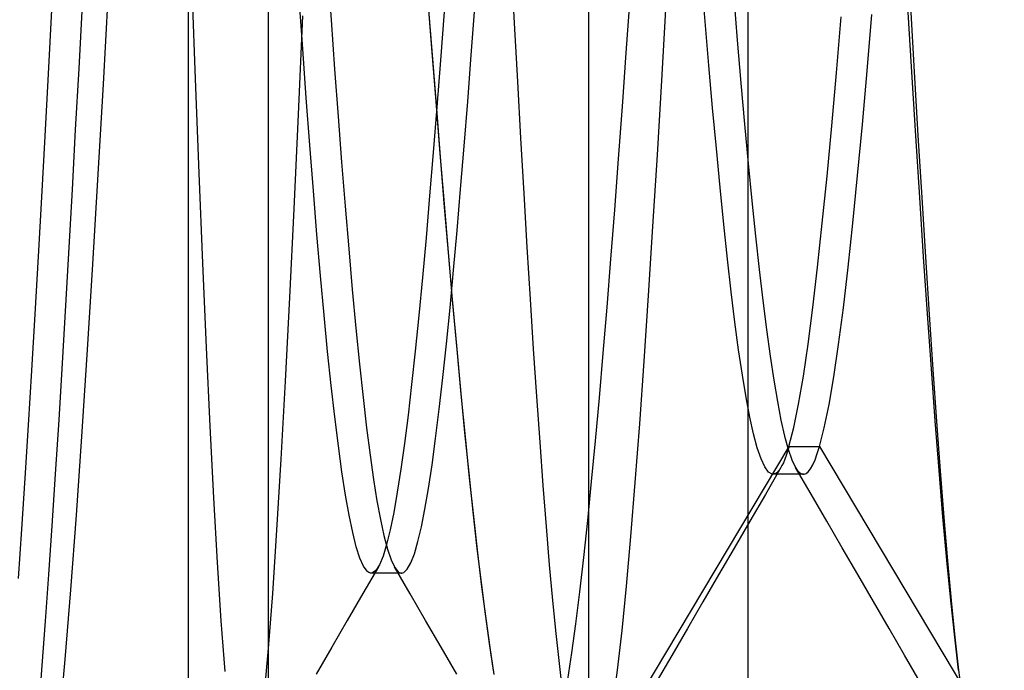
# Model space of a CAD drawing. Header units: millimetres. Extents: x 0 to 93, y -1.2 to 50.
# Tile 49 of 140: x 1.189 to 2.42, y 42.455 to 43.268. Entities that reach past the tile are written whole.
import ezdxf

# ---------------------------------------------------------------- set-up
doc = ezdxf.new("R2010")
doc.units = ezdxf.units.MM
doc.layers.add('MAIN-1', color=7, linetype='Continuous')
doc.layers.add('MAIN-2', color=7, linetype='Continuous')

msp = doc.modelspace()

# ---------------------------------------------------------------- linework, layer by layer
at = {"layer": 'MAIN-1'}
for p, q in [((2.1, 26.8), (2.1, 49.2)), ((1.9, 44.3), (1.9, 41.5))]:
    msp.add_line(p, q, dxfattribs=at)
at = {"layer": 'MAIN-2'}
for p, q in [((1.5, 41.2), (1.5, 45.7)), ((1.4, 42.3), (1.4, 43.8)), ((1.4, 42.3), (1.4, 43.8)), ((1.8035, 43.3379), (1.8074, 43.2637)), ((1.8035, 43.3379), (1.8074, 43.2637)), ((1.574, 43.3317), (1.5783, 43.2682)), ((1.4088, 43.1941), (1.4044, 43.3163)), ((1.4088, 43.1941), (1.4044, 43.3163)), ((2.0461, 43.266), (2.0415, 43.3229)), ((2.0461, 43.266), (2.0415, 43.3229)), ((1.2937, 43.1874), (1.3005, 43.31)), ((1.2937, 43.1874), (1.3005, 43.31)), ((1.7044, 43.2326), (1.6991, 43.3007)), ((1.5428, 43.2316), (1.5383, 43.2951)), ((1.5428, 43.2316), (1.5383, 43.2951)), ((1.7046, 43.2291), (1.6993, 43.2976)), ((1.9518, 43.2952), (1.947, 43.2266)), ((1.9518, 43.2952), (1.947, 43.2266)), ((1.9918, 43.1922), (1.9973, 43.2883)), ((1.9918, 43.1922), (1.9973, 43.2883)), ((2.0816, 43.2982), (2.0862, 43.2426)), ((2.0816, 43.2982), (2.0862, 43.2426)), ((1.2288, 43.2802), (1.2246, 43.2005)), ((1.2288, 43.2802), (1.2246, 43.2005)), ((1.2631, 43.2072), (1.2673, 43.2866)), ((1.2631, 43.2072), (1.2673, 43.2866)), ((1.7196, 43.2778), (1.715, 43.2174)), ((1.7196, 43.2778), (1.715, 43.2174)), ((1.7536, 43.2239), (1.7581, 43.2834)), ((1.7536, 43.2239), (1.7581, 43.2834)), ((2.3045, 43.2026), (2.2995, 43.2842)), ((2.3045, 43.2026), (2.2995, 43.2842)), ((2.3026, 43.2846), (2.3073, 43.2029)), ((2.3026, 43.2846), (2.3073, 43.2029)), ((1.5426, 43.2732), (1.5371, 43.1496)), ((1.5426, 43.2732), (1.5371, 43.1496)), ((1.5783, 43.2682), (1.5827, 43.2065)), ((1.5783, 43.2682), (1.5827, 43.2065)), ((1.8074, 43.2637), (1.8114, 43.191)), ((1.8074, 43.2637), (1.8114, 43.191)), ((2.0507, 43.211), (2.0461, 43.266)), ((2.0507, 43.211), (2.0461, 43.266)), ((2.2102, 43.2018), (2.2161, 43.2717)), ((2.2102, 43.2018), (2.2161, 43.2717)), ((2.2486, 43.2042), (2.2545, 43.2747)), ((2.2486, 43.2042), (2.2545, 43.2747)), ((2.0862, 43.2426), (2.0907, 43.189)), ((2.0862, 43.2426), (2.0907, 43.189)), ((1.5472, 43.1703), (1.5428, 43.2316)), ((1.5472, 43.1703), (1.5428, 43.2316)), ((1.7096, 43.1659), (1.7044, 43.2326)), ((1.7099, 43.1621), (1.7046, 43.2291)), ((1.947, 43.2266), (1.9422, 43.1595)), ((1.947, 43.2266), (1.9422, 43.1595)), ((1.715, 43.2174), (1.7105, 43.1588)), ((1.715, 43.2174), (1.7105, 43.1588)), ((1.7492, 43.166), (1.7536, 43.2239)), ((1.7492, 43.166), (1.7536, 43.2239)), ((1.2589, 43.1304), (1.2631, 43.2072)), ((1.2589, 43.1304), (1.2631, 43.2072)), ((1.5827, 43.2065), (1.5871, 43.1471)), ((1.5827, 43.2065), (1.5871, 43.1471)), ((2.0553, 43.158), (2.0507, 43.211)), ((2.0553, 43.158), (2.0507, 43.211)), ((2.2043, 43.1354), (2.2102, 43.2018)), ((2.2043, 43.1354), (2.2102, 43.2018)), ((2.2426, 43.137), (2.2486, 43.2042)), ((2.2426, 43.137), (2.2486, 43.2042)), ((2.3094, 43.1231), (2.3045, 43.2026)), ((2.3094, 43.1231), (2.3045, 43.2026)), ((2.3073, 43.2029), (2.312, 43.1232)), ((2.3073, 43.2029), (2.312, 43.1232)), ((1.2246, 43.2005), (1.2204, 43.1225)), ((1.2246, 43.2005), (1.2204, 43.1225)), ((1.4133, 43.0762), (1.4088, 43.1941)), ((1.4133, 43.0762), (1.4088, 43.1941)), ((1.8114, 43.191), (1.8153, 43.1199)), ((1.8114, 43.191), (1.8153, 43.1199)), ((1.9863, 43.0992), (1.9918, 43.1922)), ((1.9863, 43.0992), (1.9918, 43.1922)), ((2.0907, 43.189), (2.0953, 43.1375)), ((2.0907, 43.189), (2.0953, 43.1375)), ((1.2868, 43.0681), (1.2937, 43.1874)), ((1.2868, 43.0681), (1.2937, 43.1874)), ((1.5517, 43.1112), (1.5472, 43.1703)), ((1.5517, 43.1112), (1.5472, 43.1703)), ((1.7148, 43.101), (1.7096, 43.1659)), ((1.7448, 43.11), (1.7492, 43.166)), ((1.7448, 43.11), (1.7492, 43.166)), ((1.7105, 43.1588), (1.706, 43.1022)), ((1.7105, 43.1588), (1.706, 43.1022)), ((1.7151, 43.0968), (1.7099, 43.1621)), ((1.9422, 43.1595), (1.9374, 43.0941)), ((1.9422, 43.1595), (1.9374, 43.0941)), ((2.06, 43.1071), (2.0553, 43.158)), ((2.06, 43.1071), (2.0553, 43.158)), ((1.5371, 43.1496), (1.5317, 43.0319)), ((1.5371, 43.1496), (1.5317, 43.0319)), ((1.5871, 43.1471), (1.5915, 43.0899)), ((1.5871, 43.1471), (1.5915, 43.0899)), ((1.2548, 43.056), (1.2589, 43.1304)), ((1.2548, 43.056), (1.2589, 43.1304)), ((2.0953, 43.1375), (2.0998, 43.0883)), ((2.0953, 43.1375), (2.0998, 43.0883)), ((2.1984, 43.0726), (2.2043, 43.1354)), ((2.1984, 43.0726), (2.2043, 43.1354)), ((2.2367, 43.0734), (2.2426, 43.137)), ((2.2367, 43.0734), (2.2426, 43.137)), ((1.2204, 43.1225), (1.2162, 43.0464)), ((1.2204, 43.1225), (1.2162, 43.0464)), ((1.8153, 43.1199), (1.8192, 43.0508)), ((1.8153, 43.1199), (1.8192, 43.0508)), ((2.3143, 43.0461), (2.3094, 43.1231)), ((2.3143, 43.0461), (2.3094, 43.1231)), ((2.312, 43.1232), (2.3168, 43.0459)), ((2.312, 43.1232), (2.3168, 43.0459)), ((1.5561, 43.0543), (1.5517, 43.1112)), ((1.5561, 43.0543), (1.5517, 43.1112)), ((1.7403, 43.0563), (1.7448, 43.11)), ((1.7403, 43.0563), (1.7448, 43.11)), ((2.0646, 43.0585), (2.06, 43.1071)), ((2.0646, 43.0585), (2.06, 43.1071)), ((1.706, 43.1022), (1.7015, 43.0478)), ((1.706, 43.1022), (1.7015, 43.0478)), ((1.7199, 43.0381), (1.7148, 43.101)), ((1.7203, 43.0337), (1.7151, 43.0968)), ((1.9374, 43.0941), (1.9326, 43.0305)), ((1.9374, 43.0941), (1.9326, 43.0305)), ((1.9808, 43.0096), (1.9863, 43.0992)), ((1.9808, 43.0096), (1.9863, 43.0992)), ((1.5915, 43.0899), (1.5958, 43.0349)), ((1.5915, 43.0899), (1.5958, 43.0349)), ((2.0998, 43.0883), (2.1044, 43.0417)), ((2.0998, 43.0883), (2.1044, 43.0417)), ((1.2801, 42.9554), (1.2868, 43.0681)), ((1.2801, 42.9554), (1.2868, 43.0681)), ((1.4179, 42.9639), (1.4133, 43.0762)), ((1.4179, 42.9639), (1.4133, 43.0762)), ((2.1925, 43.0137), (2.1984, 43.0726)), ((2.1925, 43.0137), (2.1984, 43.0726)), ((2.2308, 43.0138), (2.2367, 43.0734)), ((2.2308, 43.0138), (2.2367, 43.0734)), ((1.2508, 42.9832), (1.2548, 43.056)), ((1.2508, 42.9832), (1.2548, 43.056)), ((1.5606, 42.9998), (1.5561, 43.0543)), ((1.5606, 42.9998), (1.5561, 43.0543)), ((1.7359, 43.0047), (1.7403, 43.0563)), ((1.7359, 43.0047), (1.7403, 43.0563)), ((2.0692, 43.0123), (2.0646, 43.0585)), ((2.0692, 43.0123), (2.0646, 43.0585)), ((1.2162, 43.0464), (1.212, 42.9723)), ((1.2162, 43.0464), (1.212, 42.9723)), ((1.7015, 43.0478), (1.697, 42.9956)), ((1.7015, 43.0478), (1.697, 42.9956)), ((1.8192, 43.0508), (1.8232, 42.9837)), ((1.8192, 43.0508), (1.8232, 42.9837)), ((2.1044, 43.0417), (2.1089, 42.9975)), ((2.1044, 43.0417), (2.1089, 42.9975)), ((2.3192, 42.9718), (2.3143, 43.0461)), ((2.3192, 42.9718), (2.3143, 43.0461)), ((2.3168, 43.0459), (2.3215, 42.9713)), ((2.3168, 43.0459), (2.3215, 42.9713)), ((1.5317, 43.0319), (1.5263, 42.9208)), ((1.5317, 43.0319), (1.5263, 42.9208)), ((1.5958, 43.0349), (1.6003, 42.9819)), ((1.5958, 43.0349), (1.6003, 42.9819)), ((1.7251, 42.9772), (1.7199, 43.0381)), ((1.7255, 42.9725), (1.7203, 43.0337)), ((1.9326, 43.0305), (1.9278, 42.9688)), ((1.9326, 43.0305), (1.9278, 42.9688)), ((1.7315, 42.9552), (1.7359, 43.0047)), ((1.7315, 42.9552), (1.7359, 43.0047)), ((1.9753, 42.9235), (1.9808, 43.0096)), ((1.9753, 42.9235), (1.9808, 43.0096)), ((2.0739, 42.9687), (2.0692, 43.0123)), ((2.0739, 42.9687), (2.0692, 43.0123)), ((2.1866, 42.9587), (2.1925, 43.0137)), ((2.1866, 42.9587), (2.1925, 43.0137)), ((2.2248, 42.9586), (2.2308, 43.0138)), ((2.2248, 42.9586), (2.2308, 43.0138)), ((1.5651, 42.9479), (1.5606, 42.9998)), ((1.5651, 42.9479), (1.5606, 42.9998)), ((1.697, 42.9956), (1.6925, 42.9458)), ((1.697, 42.9956), (1.6925, 42.9458)), ((2.1089, 42.9975), (2.1134, 42.956)), ((2.1089, 42.9975), (2.1134, 42.956)), ((1.2466, 42.9108), (1.2508, 42.9832)), ((1.2466, 42.9108), (1.2508, 42.9832)), ((1.6003, 42.9819), (1.6048, 42.931)), ((1.6003, 42.9819), (1.6048, 42.931)), ((1.8232, 42.9837), (1.8271, 42.919)), ((1.8232, 42.9837), (1.8271, 42.919)), ((1.212, 42.9723), (1.2079, 42.9)), ((1.212, 42.9723), (1.2079, 42.9)), ((1.7302, 42.9182), (1.7251, 42.9772)), ((1.7306, 42.9133), (1.7255, 42.9725)), ((1.9278, 42.9688), (1.923, 42.909)), ((1.9278, 42.9688), (1.923, 42.909)), ((2.0786, 42.9279), (2.0739, 42.9687)), ((2.0786, 42.9279), (2.0739, 42.9687)), ((2.3241, 42.9003), (2.3192, 42.9718)), ((2.3241, 42.9003), (2.3192, 42.9718)), ((2.3215, 42.9713), (2.3262, 42.8996)), ((2.3215, 42.9713), (2.3262, 42.8996)), ((1.2734, 42.8492), (1.2801, 42.9554)), ((1.2734, 42.8492), (1.2801, 42.9554)), ((1.4224, 42.8582), (1.4179, 42.9639)), ((1.4224, 42.8582), (1.4179, 42.9639)), ((1.7271, 42.908), (1.7315, 42.9552)), ((1.7271, 42.908), (1.7315, 42.9552)), ((2.1134, 42.956), (2.118, 42.917)), ((2.1134, 42.956), (2.118, 42.917)), ((2.1807, 42.9083), (2.1866, 42.9587)), ((2.1807, 42.9083), (2.1866, 42.9587)), ((2.2189, 42.908), (2.2248, 42.9586)), ((2.2189, 42.908), (2.2248, 42.9586)), ((1.5696, 42.899), (1.5651, 42.9479)), ((1.5696, 42.899), (1.5651, 42.9479)), ((1.6925, 42.9458), (1.688, 42.8985)), ((1.6925, 42.9458), (1.688, 42.8985)), ((1.6048, 42.931), (1.6093, 42.8827)), ((1.6048, 42.931), (1.6093, 42.8827)), ((1.5263, 42.9208), (1.5209, 42.8163)), ((1.5263, 42.9208), (1.5209, 42.8163)), ((1.7354, 42.8609), (1.7302, 42.9182)), ((1.8271, 42.919), (1.8311, 42.8568)), ((1.8271, 42.919), (1.8311, 42.8568)), ((1.9698, 42.8412), (1.9753, 42.9235)), ((1.9698, 42.8412), (1.9753, 42.9235)), ((2.0833, 42.89), (2.0786, 42.9279)), ((2.0833, 42.89), (2.0786, 42.9279)), ((1.2424, 42.8387), (1.2466, 42.9108)), ((1.2424, 42.8387), (1.2466, 42.9108)), ((1.7226, 42.8631), (1.7271, 42.908)), ((1.7226, 42.8631), (1.7271, 42.908)), ((1.7358, 42.8558), (1.7306, 42.9133)), ((1.923, 42.909), (1.9182, 42.8512)), ((1.923, 42.909), (1.9182, 42.8512)), ((2.118, 42.917), (2.1226, 42.8809)), ((2.118, 42.917), (2.1226, 42.8809)), ((2.1748, 42.8627), (2.1807, 42.9083)), ((2.1748, 42.8627), (2.1807, 42.9083)), ((2.2129, 42.8623), (2.2189, 42.908)), ((2.2129, 42.8623), (2.2189, 42.908)), ((1.2079, 42.9), (1.2037, 42.8296)), ((1.2079, 42.9), (1.2037, 42.8296)), ((1.574, 42.8533), (1.5696, 42.899)), ((1.574, 42.8533), (1.5696, 42.899)), ((1.688, 42.8985), (1.6835, 42.8539)), ((1.688, 42.8985), (1.6835, 42.8539)), ((2.3289, 42.8319), (2.3241, 42.9003)), ((2.3289, 42.8319), (2.3241, 42.9003)), ((2.3262, 42.8996), (2.3308, 42.831)), ((2.3262, 42.8996), (2.3308, 42.831)), ((1.6093, 42.8827), (1.6138, 42.8374)), ((1.6093, 42.8827), (1.6138, 42.8374)), ((2.0879, 42.8553), (2.0833, 42.89)), ((2.0879, 42.8553), (2.0833, 42.89)), ((2.1226, 42.8809), (2.1272, 42.8476)), ((2.1226, 42.8809), (2.1272, 42.8476)), ((1.427, 42.7602), (1.4224, 42.8582)), ((1.427, 42.7602), (1.4224, 42.8582)), ((1.7181, 42.8207), (1.7226, 42.8631)), ((1.7181, 42.8207), (1.7226, 42.8631)), ((1.7405, 42.8054), (1.7354, 42.8609)), ((1.8311, 42.8568), (1.8351, 42.7971)), ((1.8311, 42.8568), (1.8351, 42.7971)), ((2.1688, 42.8224), (2.1748, 42.8627)), ((2.1688, 42.8224), (2.1748, 42.8627)), ((2.207, 42.8219), (2.2129, 42.8623)), ((2.207, 42.8219), (2.2129, 42.8623)), ((1.2667, 42.7472), (1.2734, 42.8492)), ((1.2667, 42.7472), (1.2734, 42.8492)), ((1.5785, 42.8108), (1.574, 42.8533)), ((1.5785, 42.8108), (1.574, 42.8533)), ((1.6835, 42.8539), (1.679, 42.8123)), ((1.6835, 42.8539), (1.679, 42.8123)), ((1.741, 42.8001), (1.7358, 42.8558)), ((1.9182, 42.8512), (1.9134, 42.7954)), ((1.9182, 42.8512), (1.9134, 42.7954)), ((2.0926, 42.8239), (2.0879, 42.8553)), ((2.0926, 42.8239), (2.0879, 42.8553)), ((2.1272, 42.8476), (2.1317, 42.8176)), ((2.1272, 42.8476), (2.1317, 42.8176)), ((1.2381, 42.7679), (1.2424, 42.8387)), ((1.2381, 42.7679), (1.2424, 42.8387)), ((1.6138, 42.8374), (1.6183, 42.7958)), ((1.6138, 42.8374), (1.6183, 42.7958)), ((1.9643, 42.763), (1.9698, 42.8412)), ((1.9643, 42.763), (1.9698, 42.8412)), ((2.3337, 42.7667), (2.3289, 42.8319)), ((2.3337, 42.7667), (2.3289, 42.8319)), ((1.2037, 42.8296), (1.1995, 42.7612)), ((1.2037, 42.8296), (1.1995, 42.7612)), ((1.7136, 42.7812), (1.7181, 42.8207)), ((1.7136, 42.7812), (1.7181, 42.8207)), ((2.0973, 42.7959), (2.0926, 42.8239)), ((2.0973, 42.7959), (2.0926, 42.8239)), ((2.1629, 42.7875), (2.1688, 42.8224)), ((2.1629, 42.7875), (2.1688, 42.8224)), ((2.201, 42.7872), (2.207, 42.8219)), ((2.201, 42.7872), (2.207, 42.8219)), ((2.3308, 42.831), (2.3354, 42.7657)), ((2.3308, 42.831), (2.3354, 42.7657)), ((1.5209, 42.8163), (1.5156, 42.7188)), ((1.5209, 42.8163), (1.5156, 42.7188)), ((1.583, 42.7715), (1.5785, 42.8108)), ((1.583, 42.7715), (1.5785, 42.8108)), ((1.679, 42.8123), (1.6746, 42.7738)), ((1.679, 42.8123), (1.6746, 42.7738)), ((2.1317, 42.8176), (2.1363, 42.7909)), ((2.1317, 42.8176), (2.1363, 42.7909)), ((1.6183, 42.7958), (1.6227, 42.758)), ((1.6183, 42.7958), (1.6227, 42.758)), ((1.7457, 42.752), (1.7405, 42.8054)), ((1.7463, 42.7466), (1.741, 42.8001)), ((1.8351, 42.7971), (1.8391, 42.7402)), ((1.8351, 42.7971), (1.8391, 42.7402)), ((1.9134, 42.7954), (1.9085, 42.7419)), ((1.9134, 42.7954), (1.9085, 42.7419)), ((2.1019, 42.7714), (2.0973, 42.7959)), ((2.1019, 42.7714), (2.0973, 42.7959)), ((2.1363, 42.7909), (2.1408, 42.7676)), ((2.1363, 42.7909), (2.1408, 42.7676)), ((2.1569, 42.7583), (2.1629, 42.7875)), ((2.1569, 42.7583), (2.1629, 42.7875)), ((2.195, 42.7581), (2.201, 42.7872)), ((2.195, 42.7581), (2.201, 42.7872)), ((1.5875, 42.7355), (1.583, 42.7715)), ((1.5875, 42.7355), (1.583, 42.7715)), ((1.6746, 42.7738), (1.6701, 42.7385)), ((1.6746, 42.7738), (1.6701, 42.7385)), ((1.709, 42.7448), (1.7136, 42.7812)), ((1.709, 42.7448), (1.7136, 42.7812)), ((2.1066, 42.7504), (2.1019, 42.7714)), ((2.1066, 42.7504), (2.1019, 42.7714)), ((1.1995, 42.7612), (1.1954, 42.695)), ((1.1995, 42.7612), (1.1954, 42.695)), ((1.2338, 42.6999), (1.2381, 42.7679)), ((1.2338, 42.6999), (1.2381, 42.7679)), ((1.4316, 42.6706), (1.427, 42.7602)), ((1.4316, 42.6706), (1.427, 42.7602)), ((1.6227, 42.758), (1.6271, 42.7239)), ((1.6227, 42.758), (1.6271, 42.7239)), ((1.9587, 42.6897), (1.9643, 42.763)), ((1.9587, 42.6897), (1.9643, 42.763)), ((2.1408, 42.7676), (2.1454, 42.7476)), ((2.1408, 42.7676), (2.1454, 42.7476)), ((2.1508, 42.7348), (2.1569, 42.7583)), ((2.1508, 42.7348), (2.1569, 42.7583)), ((2.1891, 42.7348), (2.195, 42.7581)), ((2.1891, 42.7348), (2.195, 42.7581)), ((2.3385, 42.7048), (2.3337, 42.7667)), ((2.3385, 42.7048), (2.3337, 42.7667)), ((2.3354, 42.7657), (2.34, 42.704)), ((2.3354, 42.7657), (2.34, 42.704)), ((1.2598, 42.6489), (1.2667, 42.7472)), ((1.2598, 42.6489), (1.2667, 42.7472)), ((1.7509, 42.7011), (1.7457, 42.752)), ((1.7514, 42.6956), (1.7463, 42.7466)), ((2.1112, 42.733), (2.1066, 42.7504)), ((2.1112, 42.733), (2.1066, 42.7504)), ((2.1454, 42.7476), (2.1499, 42.7311)), ((2.1454, 42.7476), (2.1499, 42.7311)), ((1.5919, 42.7029), (1.5875, 42.7355)), ((1.5919, 42.7029), (1.5875, 42.7355)), ((1.6701, 42.7385), (1.6656, 42.7064)), ((1.6701, 42.7385), (1.6656, 42.7064)), ((1.7045, 42.7116), (1.709, 42.7448)), ((1.7045, 42.7116), (1.709, 42.7448)), ((1.8391, 42.7402), (1.8431, 42.686)), ((1.8391, 42.7402), (1.8431, 42.686)), ((1.9085, 42.7419), (1.9036, 42.6907)), ((1.9085, 42.7419), (1.9036, 42.6907)), ((1.9198, 42.3472), (2.1509, 42.7347)), ((1.9198, 42.3472), (2.1509, 42.7347)), ((2.1509, 42.7348), (2.1491, 42.7289)), ((2.1509, 42.7348), (2.1491, 42.7289)), ((2.1508, 42.7348), (2.1891, 42.7348)), ((2.1508, 42.7348), (2.1891, 42.7348)), ((2.1862, 42.7257), (2.1891, 42.7348)), ((2.1862, 42.7257), (2.1891, 42.7348)), ((2.1891, 42.7348), (2.4201, 42.3473)), ((2.1891, 42.7348), (2.4201, 42.3473)), ((1.6271, 42.7239), (1.6314, 42.6935)), ((1.6271, 42.7239), (1.6314, 42.6935)), ((2.1159, 42.7192), (2.1112, 42.733)), ((2.1159, 42.7192), (2.1112, 42.733)), ((2.1473, 42.7235), (2.1455, 42.7187)), ((2.1473, 42.7235), (2.1455, 42.7187)), ((2.1491, 42.7289), (2.1473, 42.7235)), ((2.1491, 42.7289), (2.1473, 42.7235)), ((2.1499, 42.7311), (2.1545, 42.718)), ((2.1499, 42.7311), (2.1545, 42.718)), ((2.1834, 42.718), (2.1862, 42.7257)), ((2.1834, 42.718), (2.1862, 42.7257)), ((1.5156, 42.7188), (1.5102, 42.63)), ((1.5156, 42.7188), (1.5102, 42.63)), ((1.7, 42.6821), (1.7045, 42.7116)), ((1.7, 42.6821), (1.7045, 42.7116)), ((2.1206, 42.7091), (2.1159, 42.7192)), ((2.1206, 42.7091), (2.1159, 42.7192)), ((2.1252, 42.7027), (2.1206, 42.7091)), ((2.1252, 42.7027), (2.1206, 42.7091)), ((2.142, 42.7107), (2.1402, 42.7075)), ((2.142, 42.7107), (2.1402, 42.7075)), ((2.1438, 42.7144), (2.142, 42.7107)), ((2.1438, 42.7144), (2.142, 42.7107)), ((2.1455, 42.7187), (2.1438, 42.7144)), ((2.1455, 42.7187), (2.1438, 42.7144)), ((2.1545, 42.718), (2.159, 42.7084)), ((2.1545, 42.718), (2.159, 42.7084)), ((2.1778, 42.7066), (2.1806, 42.7116)), ((2.1778, 42.7066), (2.1806, 42.7116)), ((2.1806, 42.7116), (2.1834, 42.718)), ((2.1806, 42.7116), (2.1834, 42.718)), ((1.2296, 42.6355), (1.2338, 42.6999)), ((1.2296, 42.6355), (1.2338, 42.6999)), ((1.5964, 42.6739), (1.5919, 42.7029)), ((1.5964, 42.6739), (1.5919, 42.7029)), ((1.6656, 42.7064), (1.6611, 42.6776)), ((1.6656, 42.7064), (1.6611, 42.6776)), ((1.756, 42.6528), (1.7509, 42.7011)), ((2.1408, 42.7084), (2.1213, 42.6748)), ((2.1408, 42.7084), (2.1213, 42.6748)), ((2.1299, 42.6999), (2.1252, 42.7027)), ((2.1299, 42.6999), (2.1252, 42.7027)), ((2.1346, 42.701), (2.1299, 42.6999)), ((2.1346, 42.701), (2.1299, 42.6999)), ((2.1373, 42.6999), (2.1309, 42.6999)), ((2.1373, 42.6999), (2.1309, 42.6999)), ((2.1355, 42.7017), (2.1346, 42.701)), ((2.1355, 42.7017), (2.1346, 42.701)), ((2.1364, 42.7025), (2.1355, 42.7017)), ((2.1364, 42.7025), (2.1355, 42.7017)), ((2.1374, 42.7036), (2.1364, 42.7025)), ((2.1374, 42.7036), (2.1364, 42.7025)), ((2.1436, 42.6999), (2.1373, 42.6999)), ((2.1436, 42.6999), (2.1373, 42.6999)), ((2.1383, 42.7047), (2.1374, 42.7036)), ((2.1383, 42.7047), (2.1374, 42.7036)), ((2.1393, 42.706), (2.1383, 42.7047)), ((2.1393, 42.706), (2.1383, 42.7047)), ((2.1402, 42.7075), (2.1393, 42.706)), ((2.1402, 42.7075), (2.1393, 42.706)), ((2.15, 42.6999), (2.1436, 42.6999)), ((2.15, 42.6999), (2.1436, 42.6999)), ((2.1563, 42.6999), (2.15, 42.6999)), ((2.1563, 42.6999), (2.15, 42.6999)), ((2.1627, 42.6999), (2.1563, 42.6999)), ((2.1627, 42.6999), (2.1563, 42.6999)), ((2.1785, 42.6749), (2.159, 42.7085)), ((2.1785, 42.6749), (2.159, 42.7085)), ((2.159, 42.7084), (2.1612, 42.7051)), ((2.159, 42.7084), (2.1612, 42.7051)), ((2.1612, 42.7051), (2.1634, 42.7025)), ((2.1612, 42.7051), (2.1634, 42.7025)), ((2.169, 42.6999), (2.1627, 42.6999)), ((2.169, 42.6999), (2.1627, 42.6999)), ((2.1634, 42.7025), (2.1656, 42.7008)), ((2.1634, 42.7025), (2.1656, 42.7008)), ((2.1656, 42.7008), (2.1678, 42.6999)), ((2.1656, 42.7008), (2.1678, 42.6999)), ((2.1678, 42.6999), (2.17, 42.6999)), ((2.1678, 42.6999), (2.17, 42.6999)), ((2.17, 42.6999), (2.1722, 42.7007)), ((2.17, 42.6999), (2.1722, 42.7007)), ((2.1722, 42.7007), (2.175, 42.703)), ((2.1722, 42.7007), (2.175, 42.703)), ((2.175, 42.703), (2.1778, 42.7066)), ((2.175, 42.703), (2.1778, 42.7066)), ((2.3434, 42.6467), (2.3385, 42.7048)), ((2.3434, 42.6467), (2.3385, 42.7048)), ((2.34, 42.704), (2.3446, 42.646)), ((2.34, 42.704), (2.3446, 42.646)), ((1.1954, 42.695), (1.1912, 42.6311)), ((1.1954, 42.695), (1.1912, 42.6311)), ((1.6314, 42.6935), (1.6357, 42.6667)), ((1.6314, 42.6935), (1.6357, 42.6667)), ((1.7566, 42.6473), (1.7514, 42.6956)), ((1.8431, 42.686), (1.8471, 42.6348)), ((1.8431, 42.686), (1.8471, 42.6348)), ((1.9036, 42.6907), (1.8987, 42.642)), ((1.9036, 42.6907), (1.8987, 42.642)), ((1.9531, 42.622), (1.9587, 42.6897)), ((1.9531, 42.622), (1.9587, 42.6897)), ((1.6009, 42.6486), (1.5964, 42.6739)), ((1.6009, 42.6486), (1.5964, 42.6739)), ((1.6611, 42.6776), (1.6567, 42.6522)), ((1.6611, 42.6776), (1.6567, 42.6522)), ((1.6956, 42.6563), (1.7, 42.6821)), ((1.6956, 42.6563), (1.7, 42.6821)), ((2.1213, 42.6748), (2.1017, 42.6412)), ((2.1213, 42.6748), (2.1017, 42.6412)), ((2.198, 42.6414), (2.1785, 42.6749)), ((2.198, 42.6414), (2.1785, 42.6749)), ((1.4362, 42.5894), (1.4316, 42.6706)), ((1.4362, 42.5894), (1.4316, 42.6706)), ((1.6357, 42.6667), (1.64, 42.6433)), ((1.6357, 42.6667), (1.64, 42.6433)), ((1.2528, 42.5554), (1.2598, 42.6489)), ((1.2528, 42.5554), (1.2598, 42.6489)), ((1.6054, 42.627), (1.6009, 42.6486)), ((1.6054, 42.627), (1.6009, 42.6486)), ((1.6567, 42.6522), (1.6522, 42.6304)), ((1.6567, 42.6522), (1.6522, 42.6304)), ((1.6912, 42.6342), (1.6956, 42.6563)), ((1.6912, 42.6342), (1.6956, 42.6563)), ((1.7611, 42.6073), (1.756, 42.6528)), ((1.7618, 42.6018), (1.7566, 42.6473)), ((1.2254, 42.5745), (1.2296, 42.6355)), ((1.2254, 42.5745), (1.2296, 42.6355)), ((1.64, 42.6433), (1.6444, 42.6233)), ((1.64, 42.6433), (1.6444, 42.6233)), ((1.8987, 42.642), (1.8937, 42.596)), ((1.8987, 42.642), (1.8937, 42.596)), ((2.1017, 42.6412), (2.0822, 42.6077)), ((2.1017, 42.6412), (2.0822, 42.6077)), ((2.2175, 42.6079), (2.198, 42.6414)), ((2.2175, 42.6079), (2.198, 42.6414)), ((2.3483, 42.5924), (2.3434, 42.6467)), ((2.3483, 42.5924), (2.3434, 42.6467)), ((2.3446, 42.646), (2.3492, 42.5918)), ((2.3446, 42.646), (2.3492, 42.5918)), ((1.1912, 42.6311), (1.187, 42.5698)), ((1.1912, 42.6311), (1.187, 42.5698)), ((1.5102, 42.63), (1.505, 42.551)), ((1.5102, 42.63), (1.505, 42.551)), ((1.6098, 42.6092), (1.6054, 42.627)), ((1.6098, 42.6092), (1.6054, 42.627)), ((1.6444, 42.6233), (1.6488, 42.6064)), ((1.6444, 42.6233), (1.6488, 42.6064)), ((1.6522, 42.6304), (1.6477, 42.6122)), ((1.6522, 42.6304), (1.6477, 42.6122)), ((1.6868, 42.6157), (1.6912, 42.6342)), ((1.6868, 42.6157), (1.6912, 42.6342)), ((1.8471, 42.6348), (1.8511, 42.5867)), ((1.8471, 42.6348), (1.8511, 42.5867)), ((1.6477, 42.6122), (1.6433, 42.5976)), ((1.6477, 42.6122), (1.6433, 42.5976)), ((1.6824, 42.6006), (1.6868, 42.6157)), ((1.6824, 42.6006), (1.6868, 42.6157)), ((1.9476, 42.5602), (1.9531, 42.622)), ((1.9476, 42.5602), (1.9531, 42.622)), ((1.6143, 42.5952), (1.6098, 42.6092)), ((1.6143, 42.5952), (1.6098, 42.6092)), ((1.6488, 42.6064), (1.6533, 42.5931)), ((1.6488, 42.6064), (1.6533, 42.5931)), ((1.678, 42.5892), (1.6824, 42.6006)), ((1.678, 42.5892), (1.6824, 42.6006)), ((1.7662, 42.5646), (1.7611, 42.6073)), ((1.7669, 42.5593), (1.7618, 42.6018)), ((2.0822, 42.6077), (2.0627, 42.5741)), ((2.0822, 42.6077), (2.0627, 42.5741)), ((2.237, 42.5744), (2.2175, 42.6079)), ((2.237, 42.5744), (2.2175, 42.6079)), ((1.441, 42.5166), (1.4362, 42.5894)), ((1.441, 42.5166), (1.4362, 42.5894)), ((1.6188, 42.5851), (1.6143, 42.5952)), ((1.6188, 42.5851), (1.6143, 42.5952)), ((1.6388, 42.5868), (1.6344, 42.5798)), ((1.6388, 42.5868), (1.6344, 42.5798)), ((1.6433, 42.5976), (1.6388, 42.5868)), ((1.6433, 42.5976), (1.6388, 42.5868)), ((1.6533, 42.5931), (1.6578, 42.5835)), ((1.6533, 42.5931), (1.6578, 42.5835)), ((1.6736, 42.5813), (1.678, 42.5892)), ((1.6736, 42.5813), (1.678, 42.5892)), ((1.8511, 42.5867), (1.8552, 42.542)), ((1.8511, 42.5867), (1.8552, 42.542)), ((1.8937, 42.596), (1.8887, 42.553)), ((1.8937, 42.596), (1.8887, 42.553)), ((2.3532, 42.5422), (2.3483, 42.5924)), ((2.3532, 42.5422), (2.3483, 42.5924)), ((2.3492, 42.5918), (2.3538, 42.5419)), ((2.3492, 42.5918), (2.3538, 42.5419)), ((1.2213, 42.5164), (1.2254, 42.5745)), ((1.2213, 42.5164), (1.2254, 42.5745)), ((1.6374, 42.5842), (1.618, 42.5507)), ((1.6374, 42.5842), (1.618, 42.5507)), ((1.6233, 42.5788), (1.6188, 42.5851)), ((1.6233, 42.5788), (1.6188, 42.5851)), ((1.6244, 42.5778), (1.6233, 42.5788)), ((1.6244, 42.5778), (1.6233, 42.5788)), ((1.6255, 42.5771), (1.6244, 42.5778)), ((1.6255, 42.5771), (1.6244, 42.5778)), ((1.6266, 42.5766), (1.6255, 42.5771)), ((1.6266, 42.5766), (1.6255, 42.5771)), ((1.6277, 42.5764), (1.6266, 42.5766)), ((1.6277, 42.5764), (1.6266, 42.5766)), ((1.6288, 42.5763), (1.6277, 42.5764)), ((1.6288, 42.5763), (1.6277, 42.5764)), ((1.6347, 42.5763), (1.6283, 42.5763)), ((1.6347, 42.5763), (1.6283, 42.5763)), ((1.6299, 42.5766), (1.6288, 42.5763)), ((1.6299, 42.5766), (1.6288, 42.5763)), ((1.6344, 42.5798), (1.6299, 42.5766)), ((1.6344, 42.5798), (1.6299, 42.5766)), ((1.641, 42.5763), (1.6347, 42.5763)), ((1.641, 42.5763), (1.6347, 42.5763)), ((1.6474, 42.5763), (1.641, 42.5763)), ((1.6474, 42.5763), (1.641, 42.5763)), ((1.6537, 42.5763), (1.6474, 42.5763)), ((1.6537, 42.5763), (1.6474, 42.5763)), ((1.6601, 42.5763), (1.6537, 42.5763)), ((1.6601, 42.5763), (1.6537, 42.5763)), ((1.677, 42.5506), (1.6575, 42.5841)), ((1.677, 42.5506), (1.6575, 42.5841)), ((1.6578, 42.5835), (1.6623, 42.5779)), ((1.6578, 42.5835), (1.6623, 42.5779)), ((1.6664, 42.5763), (1.6601, 42.5763)), ((1.6664, 42.5763), (1.6601, 42.5763)), ((1.6623, 42.5779), (1.6635, 42.5771)), ((1.6623, 42.5779), (1.6635, 42.5771)), ((1.6635, 42.5771), (1.6646, 42.5766)), ((1.6635, 42.5771), (1.6646, 42.5766)), ((1.6646, 42.5766), (1.6658, 42.5763)), ((1.6646, 42.5766), (1.6658, 42.5763)), ((1.6658, 42.5763), (1.6669, 42.5763)), ((1.6658, 42.5763), (1.6669, 42.5763)), ((1.6669, 42.5763), (1.6681, 42.5765)), ((1.6669, 42.5763), (1.6681, 42.5765)), ((1.6681, 42.5765), (1.6692, 42.577)), ((1.6681, 42.5765), (1.6692, 42.577)), ((1.6692, 42.577), (1.6736, 42.5813)), ((1.6692, 42.577), (1.6736, 42.5813)), ((2.0627, 42.5741), (2.0433, 42.5406)), ((2.0627, 42.5741), (2.0433, 42.5406)), ((2.2565, 42.5409), (2.237, 42.5744)), ((2.2565, 42.5409), (2.237, 42.5744)), ((1.7713, 42.5249), (1.7662, 42.5646)), ((1.2457, 42.4685), (1.2528, 42.5554)), ((1.2457, 42.4685), (1.2528, 42.5554)), ((1.505, 42.551), (1.4997, 42.4821)), ((1.505, 42.551), (1.4997, 42.4821)), ((1.618, 42.5507), (1.5986, 42.5171)), ((1.618, 42.5507), (1.5986, 42.5171)), ((1.6965, 42.5171), (1.677, 42.5506)), ((1.6965, 42.5171), (1.677, 42.5506)), ((1.772, 42.5197), (1.7669, 42.5593)), ((1.8887, 42.553), (1.8837, 42.5131)), ((1.8887, 42.553), (1.8837, 42.5131)), ((1.9421, 42.5045), (1.9476, 42.5602)), ((1.9421, 42.5045), (1.9476, 42.5602)), ((1.8552, 42.542), (1.8592, 42.5008)), ((1.8552, 42.542), (1.8592, 42.5008)), ((2.0433, 42.5406), (2.0238, 42.507)), ((2.0433, 42.5406), (2.0238, 42.507)), ((2.276, 42.5073), (2.2565, 42.5409)), ((2.276, 42.5073), (2.2565, 42.5409)), ((2.3582, 42.4964), (2.3532, 42.5422)), ((2.3582, 42.4964), (2.3532, 42.5422)), ((2.3538, 42.5419), (2.3583, 42.4963)), ((2.3538, 42.5419), (2.3583, 42.4963)), ((1.7764, 42.4882), (1.7713, 42.5249)), ((1.2171, 42.4607), (1.2213, 42.5164)), ((1.2171, 42.4607), (1.2213, 42.5164)), ((1.4457, 42.4535), (1.441, 42.5166)), ((1.4457, 42.4535), (1.441, 42.5166)), ((1.5986, 42.5171), (1.5792, 42.4836)), ((1.5986, 42.5171), (1.5792, 42.4836)), ((1.716, 42.4836), (1.6965, 42.5171)), ((1.716, 42.4836), (1.6965, 42.5171)), ((1.7772, 42.4832), (1.772, 42.5197)), ((1.8837, 42.5131), (1.8787, 42.4766)), ((1.8837, 42.5131), (1.8787, 42.4766)), ((1.8592, 42.5008), (1.8633, 42.4633)), ((1.8592, 42.5008), (1.8633, 42.4633)), ((1.9365, 42.4552), (1.9421, 42.5045)), ((1.9365, 42.4552), (1.9421, 42.5045)), ((2.0238, 42.507), (2.0043, 42.4735)), ((2.0238, 42.507), (2.0043, 42.4735)), ((2.2954, 42.4738), (2.276, 42.5073)), ((2.2954, 42.4738), (2.276, 42.5073)), ((1.7815, 42.4545), (1.7764, 42.4882)), ((2.363, 42.4552), (2.3582, 42.4964)), ((2.363, 42.4552), (2.3582, 42.4964)), ((2.3583, 42.4963), (2.363, 42.4552)), ((2.3583, 42.4963), (2.363, 42.4552)), ((1.4997, 42.4821), (1.4945, 42.4238)), ((1.4997, 42.4821), (1.4945, 42.4238)), ((1.5792, 42.4836), (1.5598, 42.4501)), ((1.5792, 42.4836), (1.5598, 42.4501)), ((1.7355, 42.4501), (1.716, 42.4836)), ((1.7355, 42.4501), (1.716, 42.4836)), ((1.7823, 42.4497), (1.7772, 42.4832)), ((1.8787, 42.4766), (1.8738, 42.4433)), ((1.8787, 42.4766), (1.8738, 42.4433)), ((1.2387, 42.3904), (1.2457, 42.4685)), ((1.2387, 42.3904), (1.2457, 42.4685)), ((1.8633, 42.4633), (1.8674, 42.4296)), ((1.8633, 42.4633), (1.8674, 42.4296)), ((2.0043, 42.4735), (1.9849, 42.44)), ((2.0043, 42.4735), (1.9849, 42.44)), ((2.3149, 42.4402), (2.2954, 42.4738)), ((2.3149, 42.4402), (2.2954, 42.4738)), ((1.2128, 42.4076), (1.2171, 42.4607)), ((1.2128, 42.4076), (1.2171, 42.4607)), ((1.931, 42.4124), (1.9365, 42.4552)), ((1.931, 42.4124), (1.9365, 42.4552)), ((2.363, 42.4552), (2.3665, 42.4276)), ((2.363, 42.4552), (2.3665, 42.4276))]:
    msp.add_line(p, q, dxfattribs=at)

doc.saveas('drawing.dxf')
